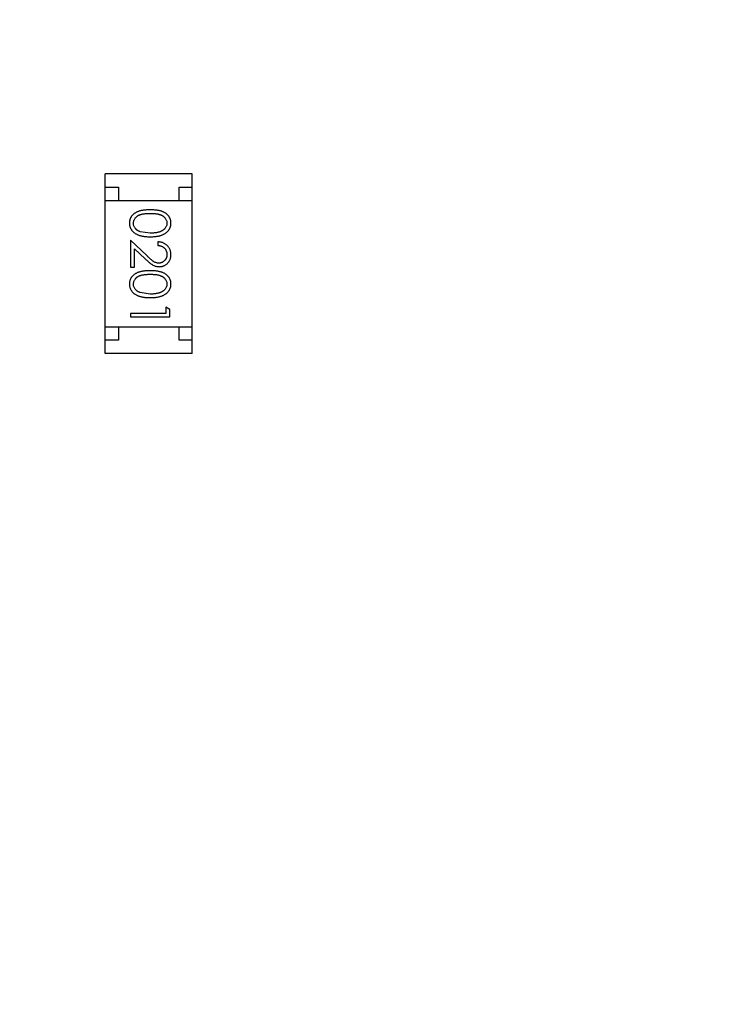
# Model space of a CAD drawing. Header units: inches. Extents: x 13 to 158, y -30 to 56.
# Tile 70 of 84: x 140.18 to 142.82, y 7.99 to 11.72. Entities that reach past the tile are written whole.
import ezdxf

# ---------------------------------------------------------------- set-up
doc = ezdxf.new("R2010")
doc.units = ezdxf.units.IN
doc.header["$LTSCALE"] = 1.21
doc.header["$MEASUREMENT"] = 0
doc.header["$PDMODE"] = 3
doc.header["$PDSIZE"] = 0.3125
doc.layers.get('0').update_dxf_attribs({"linetype": 'CONTINUOUS'})
doc.layers.get('Defpoints').update_dxf_attribs({"linetype": 'CONTINUOUS'})
doc.layers.add('DIM', color=3, linetype='CONTINUOUS')
doc.styles.get("Standard").update_dxf_attribs({"font": 'txt', "width": 0.8})
doc.dimstyles.get("Standard").update_dxf_attribs({"dimtxt": 0.15625, "dimasz": 0.1875, "dimexe": 0.125, "dimexo": 0.0625, "dimgap": 0.09, "dimtad": 0, "dimtih": 1, "dimtoh": 1, "dimzin": 4, "dimdsep": 46, "dimtxsty": 'Standard', "dimblk": '_FILLED', "dimblk1": '_FILLED', "dimblk2": '_FILLED', "dimcen": 0.09, "dimazin": 1, "dimtp": 0.01, "dimtm": 0.01, "dimtfac": 1, "dimtofl": 0, "dimtmove": 0, "dimatfit": 3, "dimldrblk": '_FILLED', "dimfxl": 1, "dimtolj": 1, "dimtzin": 4, "dimarcsym": 0})

# ---------------------------------------------------------------- blocks, each defined once
blk = doc.blocks.new('_FILLED')
at = {"color": 0, "linetype": 'ByBlock'}
blk.add_solid([(0, 0), (-1, 0.1667), (-1, -0.1667)], dxfattribs=at)
blk = doc.blocks.new('*D16')
at = {"layer": 'Defpoints', "color": 0}
for p in [(114.1495, 13.2855), (150.6495, 13.2855), (150.6495, -11.8704)]:
    blk.add_point(p, dxfattribs=at)
at = {"layer": 'DIM', "color": 0, "lineweight": -2}
for p, q in [((114.1495, 13.223), (114.1495, -11.9954)), ((150.6495, 13.223), (150.6495, -11.9954)), ((115.1495, -11.8704), (130.7762, -11.8704)), ((149.6495, -11.8704), (134.0229, -11.8704))]:
    blk.add_line(p, q, dxfattribs=at)
at = {"layer": 'DIM', "color": 0, "lineweight": -2, "rotation": 180}
blk.add_blockref('_FILLED', (114.1495, -11.8704), dxfattribs=at)
at = {"layer": 'DIM', "color": 0, "lineweight": -2}
blk.add_blockref('_FILLED', (150.6495, -11.8704), dxfattribs=at)
at = {"layer": 'DIM', "color": 0, "insert": (132.3995, -11.8704), "char_height": 1, "attachment_point": 5}
blk.add_mtext('\\A1;36.50', dxfattribs=at)

msp = doc.modelspace()

# ---------------------------------------------------------------- linework, layer by layer
at = {"color": 6, "linetype": 'Continuous'}
for p, q in [((140.5023, 10.4586), (140.5023, 11.1386)), ((140.8323, 11.1386), (140.5023, 11.1386)), ((140.8323, 10.4586), (140.8323, 11.1386)), ((140.5023, 11.0886), (140.5523, 11.0886)), ((140.5523, 11.0886), (140.5523, 11.0386)), ((140.7823, 11.0386), (140.7823, 11.0886)), ((140.7823, 11.0886), (140.8323, 11.0886)), ((140.5023, 11.0386), (140.8323, 11.0386)), ((140.6726, 10.9141), (140.6349, 10.9197)), ((140.5976, 10.8871), (140.5976, 10.7852)), ((140.6597, 10.829), (140.5976, 10.8871)), ((140.7014, 10.8814), (140.7014, 10.8679)), ((140.613, 10.7852), (140.613, 10.855)), ((140.613, 10.855), (140.653, 10.8175)), ((140.5976, 10.7852), (140.613, 10.7852)), ((140.6726, 10.6833), (140.6349, 10.689)), ((140.5976, 10.6102), (140.5976, 10.5968)), ((140.7322, 10.6102), (140.5976, 10.6102)), ((140.7322, 10.6333), (140.7322, 10.6102)), ((140.7476, 10.6245), (140.7322, 10.6333)), ((140.7476, 10.5968), (140.7476, 10.6245)), ((140.5976, 10.5968), (140.7476, 10.5968)), ((140.5023, 10.5586), (140.8323, 10.5586)), ((140.5523, 10.5586), (140.5523, 10.5086)), ((140.7823, 10.5086), (140.7823, 10.5586)), ((140.5523, 10.5086), (140.5023, 10.5086)), ((140.8323, 10.5086), (140.7823, 10.5086)), ((140.8323, 10.4586), (140.5023, 10.4586))]:
    msp.add_line(p, q, dxfattribs=at)
for points, knots in [([(140.6725, 11.0025), (140.6702, 11.0025), (140.6655, 11.0025), (140.6588, 11.0022), (140.6524, 11.0017), (140.6465, 11.001), (140.6409, 11.0001), (140.6358, 10.999), (140.631, 10.9977), (140.6267, 10.9962), (140.6227, 10.9945), (140.619, 10.9926), (140.6155, 10.9906), (140.6123, 10.9884), (140.6093, 10.9861), (140.6066, 10.9837), (140.6042, 10.981), (140.602, 10.9782), (140.6001, 10.9753), (140.5984, 10.9723), (140.5969, 10.9692), (140.5958, 10.966), (140.5949, 10.9627), (140.5942, 10.9593), (140.5938, 10.9559), (140.5938, 10.9536), (140.5938, 10.9524)], [0, 0, 0, 0, 0.068113, 0.132564, 0.193427, 0.250218, 0.303569, 0.353576, 0.400235, 0.443586, 0.484619, 0.524292, 0.56238, 0.599049, 0.63494, 0.669782, 0.704009, 0.737842, 0.771098, 0.803896, 0.836415, 0.868639, 0.900715, 0.933378, 0.966213, 1, 1, 1, 1]), ([(140.6091, 10.9519), (140.6092, 10.9536), (140.6094, 10.9569), (140.6107, 10.9618), (140.6128, 10.9665), (140.6151, 10.9703), (140.6174, 10.9731), (140.6194, 10.9752), (140.6215, 10.9771), (140.6238, 10.9788), (140.6263, 10.9805), (140.629, 10.9819), (140.6319, 10.9833), (140.6351, 10.9845), (140.6385, 10.9856), (140.6422, 10.9865), (140.6464, 10.9873), (140.6509, 10.988), (140.6558, 10.9884), (140.6611, 10.9888), (140.6667, 10.989), (140.6706, 10.9891), (140.6726, 10.9891)], [0, 0, 0, 0, 0.060034, 0.120278, 0.182348, 0.247919, 0.281641, 0.315701, 0.350322, 0.385703, 0.421819, 0.459196, 0.497866, 0.538301, 0.58121, 0.628183, 0.679403, 0.734699, 0.794074, 0.858416, 0.927049, 1, 1, 1, 1]), ([(140.7514, 10.9524), (140.7514, 10.9536), (140.7514, 10.9559), (140.751, 10.9593), (140.7503, 10.9627), (140.7494, 10.966), (140.7482, 10.9692), (140.7468, 10.9723), (140.745, 10.9754), (140.7431, 10.9783), (140.7409, 10.9811), (140.7384, 10.9838), (140.7357, 10.9863), (140.7328, 10.9886), (140.7295, 10.9907), (140.7261, 10.9928), (140.7224, 10.9946), (140.7184, 10.9963), (140.7141, 10.9977), (140.7094, 10.999), (140.7043, 11.0001), (140.6988, 11.001), (140.6928, 11.0017), (140.6864, 11.0022), (140.6796, 11.0025), (140.6749, 11.0025), (140.6725, 11.0025)], [0, 0, 0, 0, 0.033742, 0.066533, 0.099153, 0.13154, 0.164087, 0.196563, 0.229707, 0.263315, 0.297504, 0.331686, 0.366482, 0.4021, 0.438958, 0.476748, 0.515985, 0.556589, 0.599519, 0.645765, 0.695487, 0.748721, 0.805687, 0.866754, 0.931405, 1, 1, 1, 1]), ([(140.6726, 10.9891), (140.6746, 10.9891), (140.6785, 10.989), (140.6842, 10.9888), (140.6895, 10.9884), (140.6944, 10.9879), (140.6989, 10.9873), (140.703, 10.9865), (140.7068, 10.9856), (140.7102, 10.9845), (140.7133, 10.9833), (140.7162, 10.9819), (140.7189, 10.9804), (140.7214, 10.9788), (140.7238, 10.977), (140.7259, 10.9751), (140.7278, 10.9731), (140.7301, 10.9703), (140.7324, 10.9665), (140.7346, 10.9618), (140.7358, 10.9569), (140.736, 10.9536), (140.7361, 10.9519)], [0, 0, 0, 0, 0.073302, 0.142286, 0.206253, 0.266017, 0.321612, 0.372532, 0.419497, 0.462398, 0.502825, 0.541489, 0.579034, 0.615143, 0.650298, 0.684912, 0.718701, 0.752189, 0.817245, 0.879117, 0.939613, 1, 1, 1, 1]), ([(140.5938, 10.9524), (140.5938, 10.9512), (140.5938, 10.9488), (140.5943, 10.9453), (140.5949, 10.9419), (140.5958, 10.9385), (140.5971, 10.9353), (140.5985, 10.932), (140.6003, 10.929), (140.6022, 10.9259), (140.6045, 10.9231), (140.607, 10.9203), (140.6098, 10.9177), (140.6128, 10.9153), (140.6161, 10.9131), (140.6197, 10.911), (140.6235, 10.9091), (140.6276, 10.9073), (140.632, 10.9057), (140.6367, 10.9044), (140.6418, 10.9032), (140.6472, 10.9022), (140.6531, 10.9015), (140.6592, 10.901), (140.6658, 10.9007), (140.6702, 10.9006), (140.6725, 10.9006)], [0, 0, 0, 0, 0.033824, 0.067298, 0.10028, 0.133019, 0.165736, 0.198792, 0.232372, 0.266409, 0.301016, 0.336196, 0.371972, 0.408574, 0.446394, 0.485225, 0.525372, 0.567224, 0.611081, 0.65775, 0.70702, 0.759235, 0.814484, 0.873227, 0.934937, 1, 1, 1, 1]), ([(140.6349, 10.9197), (140.6338, 10.9201), (140.6318, 10.9209), (140.6289, 10.9222), (140.6261, 10.9237), (140.6236, 10.9253), (140.6213, 10.927), (140.6192, 10.9289), (140.6173, 10.9309), (140.615, 10.9337), (140.6127, 10.9374), (140.6107, 10.9421), (140.6093, 10.9469), (140.6092, 10.9503), (140.6091, 10.9519)], [0, 0, 0, 0, 0.075949, 0.148549, 0.218996, 0.286119, 0.351826, 0.416074, 0.478265, 0.540325, 0.660405, 0.774606, 0.887187, 1, 1, 1, 1]), ([(140.6725, 10.9006), (140.6748, 10.9006), (140.6793, 10.9007), (140.6859, 10.901), (140.6921, 10.9015), (140.698, 10.9023), (140.7034, 10.9032), (140.7086, 10.9044), (140.7133, 10.9058), (140.7177, 10.9074), (140.7218, 10.9092), (140.7256, 10.9111), (140.7292, 10.9132), (140.7325, 10.9155), (140.7355, 10.9179), (140.7383, 10.9204), (140.7408, 10.9232), (140.7431, 10.926), (140.7451, 10.929), (140.7468, 10.9321), (140.7482, 10.9353), (140.7494, 10.9385), (140.7503, 10.9419), (140.751, 10.9453), (140.7514, 10.9488), (140.7514, 10.9512), (140.7514, 10.9524)], [0, 0, 0, 0, 0.065278, 0.127205, 0.186168, 0.241675, 0.294115, 0.343609, 0.390387, 0.434463, 0.476646, 0.517002, 0.555936, 0.593716, 0.630057, 0.665601, 0.700745, 0.734917, 0.768681, 0.802087, 0.834849, 0.867433, 0.900138, 0.932806, 0.966212, 1, 1, 1, 1]), ([(140.7361, 10.9519), (140.736, 10.9503), (140.7358, 10.947), (140.7346, 10.9421), (140.7324, 10.9375), (140.7301, 10.9337), (140.7278, 10.9309), (140.7258, 10.9288), (140.7236, 10.9269), (140.7211, 10.9251), (140.7184, 10.9234), (140.7154, 10.9218), (140.7122, 10.9204), (140.7088, 10.9191), (140.7051, 10.9179), (140.7012, 10.9168), (140.6971, 10.916), (140.6927, 10.9153), (140.688, 10.9148), (140.6831, 10.9143), (140.6779, 10.9141), (140.6744, 10.9141), (140.6726, 10.9141)], [0, 0, 0, 0, 0.059689, 0.119507, 0.181075, 0.246162, 0.279894, 0.314468, 0.350403, 0.387474, 0.426147, 0.466624, 0.508745, 0.553328, 0.600058, 0.649177, 0.700552, 0.754894, 0.811825, 0.871514, 0.934319, 1, 1, 1, 1]), ([(140.7514, 10.8325), (140.7514, 10.8341), (140.7513, 10.8374), (140.7507, 10.8423), (140.7495, 10.8469), (140.748, 10.8513), (140.746, 10.8555), (140.7436, 10.8595), (140.7407, 10.8634), (140.7374, 10.8669), (140.7338, 10.8702), (140.7299, 10.8731), (140.7258, 10.8755), (140.7214, 10.8775), (140.7167, 10.8792), (140.7119, 10.8803), (140.7067, 10.8811), (140.7032, 10.8813), (140.7014, 10.8814)], [0, 0, 0, 0, 0.06445, 0.126725, 0.187421, 0.247417, 0.306749, 0.366595, 0.427749, 0.490235, 0.553031, 0.614805, 0.676505, 0.738096, 0.801021, 0.864897, 0.931209, 1, 1, 1, 1]), ([(140.7014, 10.8679), (140.7028, 10.8678), (140.7054, 10.8675), (140.7092, 10.8668), (140.7127, 10.8658), (140.716, 10.8646), (140.7191, 10.8631), (140.722, 10.8614), (140.7246, 10.8594), (140.727, 10.8571), (140.7291, 10.8546), (140.731, 10.852), (140.7326, 10.8492), (140.7338, 10.8463), (140.7348, 10.8432), (140.7355, 10.84), (140.736, 10.8366), (140.736, 10.8343), (140.7361, 10.8331)], [0, 0, 0, 0, 0.073648, 0.143686, 0.210962, 0.275557, 0.338064, 0.399311, 0.4594, 0.51934, 0.579024, 0.637809, 0.695959, 0.754122, 0.813113, 0.873453, 0.935561, 1, 1, 1, 1]), ([(140.7057, 10.8006), (140.704, 10.8007), (140.7008, 10.8008), (140.696, 10.8018), (140.6913, 10.8035), (140.6875, 10.8055), (140.6844, 10.8076), (140.6817, 10.8094), (140.6788, 10.8118), (140.6755, 10.8144), (140.672, 10.8175), (140.6681, 10.821), (140.664, 10.8248), (140.6612, 10.8276), (140.6597, 10.829)], [0, 0, 0, 0, 0.088014, 0.174976, 0.2638, 0.355443, 0.406413, 0.465519, 0.533076, 0.609353, 0.693899, 0.787171, 0.889197, 1, 1, 1, 1]), ([(140.7361, 10.8331), (140.736, 10.832), (140.736, 10.8298), (140.7355, 10.8266), (140.7349, 10.8235), (140.7339, 10.8205), (140.7326, 10.8177), (140.731, 10.815), (140.7292, 10.8124), (140.7271, 10.81), (140.7248, 10.8078), (140.7224, 10.8059), (140.7199, 10.8043), (140.7173, 10.8029), (140.7145, 10.8019), (140.7117, 10.8012), (140.7087, 10.8007), (140.7067, 10.8006), (140.7057, 10.8006)], [0, 0, 0, 0, 0.068027, 0.133505, 0.19695, 0.26027, 0.322741, 0.384982, 0.448465, 0.513424, 0.578224, 0.640011, 0.700094, 0.760067, 0.819012, 0.877878, 0.938035, 1, 1, 1, 1]), ([(140.7069, 10.7871), (140.7083, 10.7872), (140.7113, 10.7873), (140.7156, 10.7878), (140.7197, 10.7889), (140.7237, 10.7902), (140.7276, 10.792), (140.7313, 10.7942), (140.7349, 10.7967), (140.7382, 10.7996), (140.7413, 10.8028), (140.744, 10.8064), (140.7463, 10.8101), (140.7482, 10.8141), (140.7497, 10.8184), (140.7507, 10.8229), (140.7513, 10.8276), (140.7514, 10.8308), (140.7514, 10.8325)], [0, 0, 0, 0, 0.06271, 0.123347, 0.183401, 0.242828, 0.302097, 0.36242, 0.423725, 0.487032, 0.550491, 0.612709, 0.674265, 0.73617, 0.799211, 0.863483, 0.930525, 1, 1, 1, 1]), ([(140.653, 10.8175), (140.6546, 10.8161), (140.6575, 10.8133), (140.6619, 10.8093), (140.666, 10.8058), (140.6699, 10.8026), (140.6735, 10.7997), (140.6769, 10.7973), (140.6801, 10.7952), (140.6839, 10.7928), (140.6886, 10.7905), (140.6945, 10.7886), (140.7006, 10.7874), (140.7048, 10.7872), (140.7069, 10.7871)], [0, 0, 0, 0, 0.09953, 0.192079, 0.277712, 0.357454, 0.429648, 0.495771, 0.555538, 0.608657, 0.707578, 0.804328, 0.901298, 1, 1, 1, 1]), ([(140.6725, 10.7718), (140.6702, 10.7717), (140.6655, 10.7717), (140.6588, 10.7714), (140.6524, 10.7709), (140.6465, 10.7702), (140.6409, 10.7693), (140.6358, 10.7682), (140.631, 10.7669), (140.6267, 10.7654), (140.6227, 10.7637), (140.619, 10.7618), (140.6155, 10.7598), (140.6123, 10.7577), (140.6093, 10.7554), (140.6066, 10.7529), (140.6042, 10.7502), (140.602, 10.7474), (140.6001, 10.7445), (140.5984, 10.7415), (140.5969, 10.7384), (140.5958, 10.7352), (140.5949, 10.7319), (140.5942, 10.7286), (140.5938, 10.7251), (140.5938, 10.7228), (140.5938, 10.7216)], [0, 0, 0, 0, 0.068113, 0.132564, 0.193427, 0.250218, 0.303569, 0.353576, 0.400235, 0.443586, 0.484619, 0.524292, 0.56238, 0.599049, 0.63494, 0.669782, 0.704009, 0.737842, 0.771098, 0.803896, 0.836415, 0.868639, 0.900715, 0.933378, 0.966213, 1, 1, 1, 1]), ([(140.6091, 10.7212), (140.6092, 10.7228), (140.6094, 10.7261), (140.6107, 10.731), (140.6128, 10.7357), (140.6151, 10.7395), (140.6174, 10.7423), (140.6194, 10.7444), (140.6215, 10.7463), (140.6238, 10.7481), (140.6263, 10.7497), (140.629, 10.7512), (140.6319, 10.7525), (140.6351, 10.7538), (140.6385, 10.7549), (140.6422, 10.7558), (140.6464, 10.7565), (140.6509, 10.7572), (140.6558, 10.7577), (140.6611, 10.758), (140.6667, 10.7583), (140.6706, 10.7583), (140.6726, 10.7583)], [0, 0, 0, 0, 0.060034, 0.120278, 0.182348, 0.247919, 0.281641, 0.315701, 0.350322, 0.385703, 0.421819, 0.459196, 0.497866, 0.538301, 0.58121, 0.628183, 0.679403, 0.734699, 0.794074, 0.858416, 0.927049, 1, 1, 1, 1]), ([(140.7514, 10.7216), (140.7514, 10.7228), (140.7514, 10.7251), (140.751, 10.7286), (140.7503, 10.7319), (140.7494, 10.7352), (140.7482, 10.7385), (140.7468, 10.7416), (140.745, 10.7446), (140.7431, 10.7476), (140.7409, 10.7504), (140.7384, 10.753), (140.7357, 10.7555), (140.7328, 10.7578), (140.7295, 10.76), (140.7261, 10.762), (140.7224, 10.7638), (140.7184, 10.7655), (140.7141, 10.767), (140.7094, 10.7683), (140.7043, 10.7694), (140.6988, 10.7702), (140.6928, 10.7709), (140.6864, 10.7714), (140.6796, 10.7717), (140.6749, 10.7717), (140.6725, 10.7718)], [0, 0, 0, 0, 0.033742, 0.066533, 0.099153, 0.13154, 0.164087, 0.196563, 0.229707, 0.263315, 0.297504, 0.331686, 0.366482, 0.4021, 0.438958, 0.476748, 0.515985, 0.556589, 0.599519, 0.645765, 0.695487, 0.748721, 0.805687, 0.866754, 0.931405, 1, 1, 1, 1]), ([(140.6726, 10.7583), (140.6746, 10.7583), (140.6785, 10.7583), (140.6842, 10.758), (140.6895, 10.7577), (140.6944, 10.7572), (140.6989, 10.7566), (140.703, 10.7557), (140.7068, 10.7548), (140.7102, 10.7537), (140.7133, 10.7525), (140.7162, 10.7511), (140.7189, 10.7496), (140.7214, 10.748), (140.7238, 10.7463), (140.7259, 10.7444), (140.7278, 10.7423), (140.7301, 10.7395), (140.7324, 10.7357), (140.7346, 10.731), (140.7358, 10.7261), (140.736, 10.7228), (140.7361, 10.7212)], [0, 0, 0, 0, 0.073302, 0.142286, 0.206253, 0.266017, 0.321612, 0.372532, 0.419497, 0.462398, 0.502825, 0.541489, 0.579034, 0.615143, 0.650298, 0.684912, 0.718701, 0.752189, 0.817245, 0.879117, 0.939613, 1, 1, 1, 1]), ([(140.5938, 10.7216), (140.5938, 10.7204), (140.5938, 10.718), (140.5943, 10.7145), (140.5949, 10.7111), (140.5958, 10.7077), (140.5971, 10.7045), (140.5985, 10.7013), (140.6003, 10.6982), (140.6022, 10.6952), (140.6045, 10.6923), (140.607, 10.6896), (140.6098, 10.687), (140.6128, 10.6846), (140.6161, 10.6823), (140.6197, 10.6802), (140.6235, 10.6783), (140.6276, 10.6765), (140.632, 10.6749), (140.6367, 10.6736), (140.6418, 10.6724), (140.6472, 10.6714), (140.6531, 10.6708), (140.6592, 10.6702), (140.6658, 10.6699), (140.6702, 10.6699), (140.6725, 10.6698)], [0, 0, 0, 0, 0.033824, 0.067298, 0.10028, 0.133019, 0.165736, 0.198792, 0.232372, 0.266409, 0.301016, 0.336196, 0.371972, 0.408574, 0.446394, 0.485225, 0.525372, 0.567224, 0.611081, 0.65775, 0.70702, 0.759235, 0.814484, 0.873227, 0.934937, 1, 1, 1, 1]), ([(140.6349, 10.689), (140.6338, 10.6894), (140.6318, 10.6901), (140.6289, 10.6915), (140.6261, 10.6929), (140.6236, 10.6945), (140.6213, 10.6963), (140.6192, 10.6981), (140.6173, 10.7001), (140.615, 10.7029), (140.6127, 10.7066), (140.6107, 10.7113), (140.6093, 10.7162), (140.6092, 10.7195), (140.6091, 10.7212)], [0, 0, 0, 0, 0.075949, 0.148549, 0.218996, 0.286119, 0.351826, 0.416074, 0.478265, 0.540325, 0.660405, 0.774606, 0.887187, 1, 1, 1, 1]), ([(140.6725, 10.6698), (140.6748, 10.6699), (140.6793, 10.6699), (140.6859, 10.6702), (140.6921, 10.6707), (140.698, 10.6715), (140.7034, 10.6724), (140.7086, 10.6736), (140.7133, 10.675), (140.7177, 10.6766), (140.7218, 10.6784), (140.7256, 10.6803), (140.7292, 10.6825), (140.7325, 10.6847), (140.7355, 10.6871), (140.7383, 10.6897), (140.7408, 10.6924), (140.7431, 10.6953), (140.7451, 10.6983), (140.7468, 10.7013), (140.7482, 10.7045), (140.7494, 10.7078), (140.7503, 10.7111), (140.751, 10.7145), (140.7514, 10.718), (140.7514, 10.7204), (140.7514, 10.7216)], [0, 0, 0, 0, 0.065278, 0.127205, 0.186168, 0.241675, 0.294115, 0.343609, 0.390387, 0.434463, 0.476646, 0.517002, 0.555936, 0.593716, 0.630057, 0.665601, 0.700745, 0.734917, 0.768681, 0.802087, 0.834849, 0.867433, 0.900138, 0.932806, 0.966212, 1, 1, 1, 1]), ([(140.7361, 10.7212), (140.736, 10.7195), (140.7358, 10.7162), (140.7346, 10.7114), (140.7324, 10.7067), (140.7301, 10.703), (140.7278, 10.7001), (140.7258, 10.6981), (140.7236, 10.6961), (140.7211, 10.6943), (140.7184, 10.6926), (140.7154, 10.6911), (140.7122, 10.6896), (140.7088, 10.6883), (140.7051, 10.6871), (140.7012, 10.6861), (140.6971, 10.6852), (140.6927, 10.6845), (140.688, 10.684), (140.6831, 10.6835), (140.6779, 10.6834), (140.6744, 10.6833), (140.6726, 10.6833)], [0, 0, 0, 0, 0.059689, 0.119507, 0.181075, 0.246162, 0.279894, 0.314468, 0.350403, 0.387474, 0.426147, 0.466624, 0.508745, 0.553328, 0.600058, 0.649177, 0.700552, 0.754894, 0.811825, 0.871514, 0.934319, 1, 1, 1, 1])]:
    msp.add_open_spline(points, degree=3, knots=knots, dxfattribs=at)

# ---------------------------------------------------------------- dimensions: what is measured, and where the dimension line sits
at = {"layer": 'DIM'}
dim = msp.add_linear_dim(base=(150.6495, -11.8704), p1=(114.1495, 13.2855), p2=(150.6495, 13.2855), dimstyle='Standard', override={"dimtxt": 1, "dimasz": 1, "dimtih": 0, "dimtoh": 0, "dimzin": 0, "dimcen": 0.198, "dimadec": 0, "dimazin": 0, "dimtp": 0, "dimtm": 0, "dimtdec": 4, "dimtzin": 0}, dxfattribs=at)
dim.commit()
dim.dimension.update_dxf_attribs({"geometry": '*D16', "text_midpoint": (132.3995, -11.8704)})

doc.saveas('drawing.dxf')
